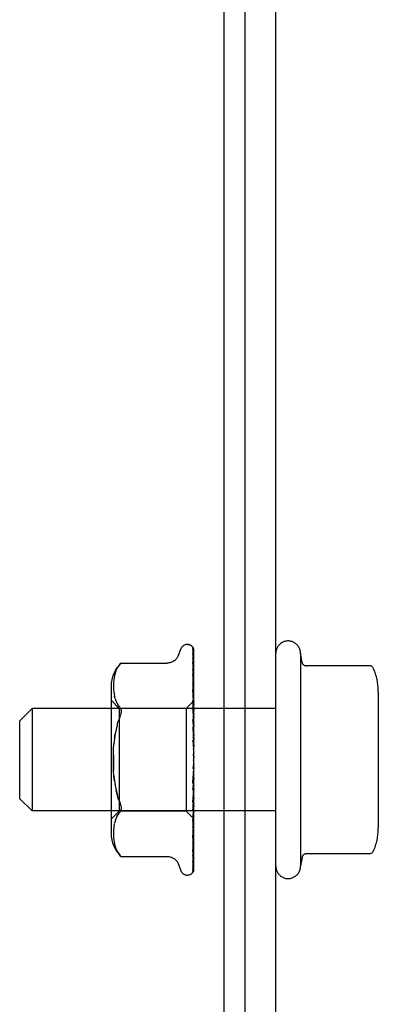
# Model space of a CAD drawing. Header units: inches. Extents: x 0 to 308, y 0 to 199.
# Tile 6 of 139: x 125.963 to 126.838, y 20.881 to 23.284. Entities that reach past the tile are written whole.
import ezdxf

# ---------------------------------------------------------------- set-up
doc = ezdxf.new("R2010")
doc.units = ezdxf.units.IN
doc.header["$LTSCALE"] = 16.920913
doc.header["$MEASUREMENT"] = 0
doc.linetypes.add('HIDDEN', pattern=[0.2, 0.1, -0.1])
doc.layers.get('0').update_dxf_attribs({"linetype": 'CONTINUOUS'})
doc.layers.add('DEFAULT_2', color=8, linetype='HIDDEN')

msp = doc.modelspace()

# ---------------------------------------------------------------- linework, layer by layer
at = {"color": 7, "linetype": 'Continuous'}
for p, q in [((126.4607, 36.4776), (126.4607, 18.5816)), ((126.5127, 18.7241), (126.5127, 36.3736))]:
    msp.add_line(p, q, dxfattribs=at)
at = {"color": 3, "linetype": 'Continuous'}
msp.add_line((126.5877, 18.4776), (126.5877, 36.3326), dxfattribs=at)
at = {"layer": 'DEFAULT_2', "color": 8, "linetype": 'HIDDEN'}
for p, q in [((126.3712, 21.7588), (126.372, 21.7588)), ((126.3839, 21.7531), (126.3839, 21.7531)), ((126.385, 21.7497), (126.3869, 21.6196)), ((126.35, 21.7328), (126.3555, 21.7479)), ((126.3849, 21.7371), (126.385, 21.7362)), ((126.385, 21.7417), (126.3869, 21.6169)), ((126.385, 21.7362), (126.3869, 21.6132)), ((126.3877, 21.4867), (126.3877, 21.7472)), ((126.6477, 21.7376), (126.6477, 21.2176)), ((126.6517, 21.7153), (126.6477, 21.7376)), ((126.2099, 21.7135), (126.21, 21.7136)), ((126.21, 21.7136), (126.3225, 21.7136)), ((126.385, 21.7242), (126.3869, 21.6079)), ((126.385, 21.7155), (126.385, 21.7152)), ((126.385, 21.7152), (126.3869, 21.6019)), ((126.8164, 21.707), (126.6616, 21.707)), ((126.1928, 21.6781), (126.192, 21.6727)), ((126.1939, 21.6835), (126.1928, 21.678)), ((126.1954, 21.6889), (126.1939, 21.6834)), ((126.1974, 21.6943), (126.1954, 21.6888)), ((126.1999, 21.6996), (126.1974, 21.6943)), ((126.385, 21.6979), (126.385, 21.6977)), ((126.385, 21.6977), (126.3869, 21.5942)), ((126.385, 21.6856), (126.3869, 21.5861)), ((126.3858, 21.6792), (126.385, 21.6856)), ((126.1856, 21.6572), (126.1856, 21.298)), ((126.1915, 21.6677), (126.1912, 21.6627)), ((126.1912, 21.6628), (126.1912, 21.6578)), ((126.1912, 21.6579), (126.1913, 21.653)), ((126.1912, 21.6531), (126.1915, 21.6482)), ((126.192, 21.6728), (126.1915, 21.6676)), ((126.385, 21.6633), (126.3869, 21.5763)), ((126.3877, 21.6624), (126.3871, 21.6682)), ((126.1915, 21.6483), (126.192, 21.6432)), ((126.192, 21.6433), (126.1928, 21.6381)), ((126.1928, 21.6381), (126.1939, 21.6327)), ((126.1954, 21.6272), (126.1939, 21.6327)), ((126.385, 21.6483), (126.385, 21.6484)), ((126.385, 21.6484), (126.3869, 21.5664)), ((126.3862, 21.6366), (126.385, 21.6483)), ((126.8377, 21.6437), (126.8377, 21.3114)), ((126.2056, 21.6028), (126.1856, 21.6228)), ((126.1954, 21.6272), (126.1974, 21.6216)), ((126.1974, 21.6217), (126.1999, 21.6162)), ((126.1999, 21.6163), (126.203, 21.6112)), ((126.2066, 21.6063), (126.203, 21.6111)), ((126.3875, 21.6216), (126.3687, 21.6028)), ((126.385, 21.6222), (126.3869, 21.5548)), ((126.385, 21.6049), (126.385, 21.6051)), ((126.385, 21.6051), (126.3869, 21.5434)), ((126.3877, 21.5763), (126.385, 21.6048)), ((126.3875, 21.6216), (126.3869, 21.6209)), ((126.3877, 21.6215), (126.3869, 21.6209)), ((126.3869, 21.6209), (126.3869, 21.6209)), ((126.3869, 21.6196), (126.3869, 21.6196)), ((126.3877, 21.6196), (126.3869, 21.6171)), ((126.3869, 21.6169), (126.3869, 21.6171)), ((126.3869, 21.6132), (126.3869, 21.6131)), ((126.3877, 21.6106), (126.3869, 21.6131)), ((126.3877, 21.6123), (126.3869, 21.6082)), ((126.3869, 21.6079), (126.3869, 21.6082)), ((126.3877, 21.6218), (126.3875, 21.6216)), ((125.9627, 21.5726), (125.9927, 21.6026)), ((126.5877, 21.6026), (125.9927, 21.6026)), ((125.9927, 21.6026), (125.9927, 21.3526)), ((126.2066, 21.581), (126.2032, 21.5721)), ((126.3687, 21.6028), (126.2056, 21.6028)), ((126.2056, 21.6028), (126.2056, 21.3523)), ((126.2066, 21.581), (126.2078, 21.5843)), ((126.3687, 21.6028), (126.3687, 21.3523)), ((126.3869, 21.6019), (126.3869, 21.6018)), ((126.3869, 21.6018), (126.3869, 21.6017)), ((126.3877, 21.5977), (126.3869, 21.6017)), ((126.3877, 21.6001), (126.3869, 21.5946)), ((126.3869, 21.5942), (126.3869, 21.5946)), ((126.3869, 21.5861), (126.3869, 21.5858)), ((126.3877, 21.5804), (126.3869, 21.5858)), ((126.3877, 21.5835), (126.3869, 21.5768)), ((125.9627, 21.3826), (125.9627, 21.5726)), ((126.2003, 21.5624), (126.2032, 21.5721)), ((126.385, 21.5757), (126.3869, 21.5304)), ((126.385, 21.5569), (126.385, 21.5571)), ((126.385, 21.5571), (126.3869, 21.518)), ((126.385, 21.5569), (126.3877, 21.5271)), ((126.3869, 21.5763), (126.3869, 21.5768)), ((126.3869, 21.5664), (126.3869, 21.5661)), ((126.3877, 21.5594), (126.3869, 21.5661)), ((126.3877, 21.5631), (126.3869, 21.5554)), ((126.194, 21.5287), (126.1956, 21.5406)), ((126.3869, 21.5548), (126.3869, 21.5554)), ((126.3869, 21.5434), (126.3869, 21.5431)), ((126.3877, 21.5354), (126.3869, 21.5431)), ((126.3877, 21.5396), (126.3869, 21.5312)), ((126.385, 21.5255), (126.3869, 21.504)), ((126.3869, 21.5304), (126.3869, 21.5312)), ((126.3869, 21.518), (126.3869, 21.5177)), ((126.3877, 21.5094), (126.3869, 21.5177)), ((126.3877, 21.5138), (126.3869, 21.505)), ((126.3869, 21.504), (126.3869, 21.505)), ((126.3877, 21.4821), (126.3869, 21.4909)), ((126.3877, 21.4867), (126.3869, 21.4778)), ((126.3877, 21.4548), (126.3869, 21.4637)), ((126.3877, 21.2073), (126.3877, 21.4821)), ((126.385, 21.4234), (126.3877, 21.4534)), ((126.3869, 21.4506), (126.385, 21.4233)), ((126.3869, 21.4377), (126.385, 21.4041)), ((126.3877, 21.4593), (126.3869, 21.4507)), ((126.3869, 21.4506), (126.3869, 21.4507)), ((126.3869, 21.4377), (126.3869, 21.4369)), ((126.3877, 21.4282), (126.3869, 21.4369)), ((126.3869, 21.4242), (126.385, 21.3735)), ((126.385, 21.4233), (126.385, 21.4234)), ((126.3877, 21.4326), (126.3869, 21.4245)), ((126.3869, 21.4242), (126.3869, 21.4245)), ((126.3869, 21.4122), (126.385, 21.3556)), ((126.385, 21.3738), (126.3877, 21.4031)), ((126.3869, 21.3999), (126.385, 21.3277)), ((126.3869, 21.3892), (126.385, 21.3117)), ((126.3869, 21.4122), (126.3869, 21.4116)), ((126.3877, 21.4035), (126.3869, 21.4116)), ((126.3877, 21.4074), (126.3869, 21.4002)), ((126.3869, 21.3999), (126.3869, 21.4002)), ((126.3869, 21.3892), (126.3869, 21.3887)), ((126.3877, 21.3814), (126.3869, 21.3887)), ((125.9627, 21.3826), (125.9927, 21.3526)), ((126.3869, 21.3784), (126.385, 21.2873)), ((126.385, 21.3735), (126.385, 21.3738)), ((126.3869, 21.3694), (126.385, 21.2737)), ((126.3877, 21.3849), (126.3869, 21.3788)), ((126.3869, 21.3784), (126.3869, 21.3788)), ((126.3869, 21.3694), (126.3869, 21.369)), ((126.3877, 21.3628), (126.3869, 21.369)), ((126.3877, 21.3656), (126.3869, 21.3608)), ((126.5877, 21.3526), (125.9927, 21.3526)), ((126.2056, 21.3523), (126.1856, 21.3323)), ((126.3687, 21.3523), (126.2056, 21.3523)), ((126.3877, 21.3333), (126.3687, 21.3523)), ((126.3869, 21.3606), (126.385, 21.2538)), ((126.385, 21.3279), (126.3877, 21.3555)), ((126.3869, 21.3535), (126.385, 21.2431)), ((126.3869, 21.347), (126.385, 21.2283)), ((126.3869, 21.3421), (126.385, 21.221)), ((126.3869, 21.3606), (126.3869, 21.3608)), ((126.3869, 21.3535), (126.3869, 21.3532)), ((126.3877, 21.3483), (126.3869, 21.3532)), ((126.3877, 21.3504), (126.3869, 21.3472)), ((126.3869, 21.347), (126.3869, 21.3472)), ((126.3869, 21.3421), (126.3869, 21.3419)), ((126.3877, 21.3385), (126.3869, 21.3419)), ((126.1928, 21.3171), (126.192, 21.3119)), ((126.1928, 21.317), (126.1939, 21.3224)), ((126.1954, 21.328), (126.1939, 21.3225)), ((126.1974, 21.3335), (126.1954, 21.328)), ((126.1999, 21.3389), (126.1974, 21.3335)), ((126.3869, 21.3381), (126.385, 21.212)), ((126.3869, 21.3356), (126.385, 21.2082)), ((126.3869, 21.3343), (126.385, 21.2052)), ((126.385, 21.3277), (126.385, 21.3279)), ((126.3877, 21.3398), (126.3869, 21.3382)), ((126.3869, 21.3381), (126.3869, 21.3382)), ((126.3869, 21.3356), (126.3869, 21.3355)), ((126.3877, 21.3338), (126.3869, 21.3355)), ((126.3877, 21.3334), (126.3869, 21.3343)), ((126.1915, 21.307), (126.1912, 21.302)), ((126.1913, 21.3021), (126.1912, 21.2973)), ((126.1912, 21.2973), (126.1912, 21.2924)), ((126.1912, 21.2925), (126.1915, 21.2874)), ((126.192, 21.3119), (126.1915, 21.3069)), ((126.3862, 21.2983), (126.3871, 21.3061)), ((126.3871, 21.3061), (126.3877, 21.3123)), ((126.1915, 21.2875), (126.192, 21.2823)), ((126.192, 21.2824), (126.1928, 21.277)), ((126.1928, 21.2771), (126.1939, 21.2717)), ((126.1939, 21.2718), (126.1954, 21.2662)), ((126.385, 21.2873), (126.385, 21.2874)), ((126.3862, 21.2628), (126.387, 21.2695)), ((126.387, 21.2695), (126.3877, 21.275)), ((126.1954, 21.2663), (126.1974, 21.2608)), ((126.1974, 21.2609), (126.1999, 21.2555)), ((126.2066, 21.2454), (126.2029, 21.2504)), ((126.208, 21.2438), (126.2066, 21.2454)), ((126.385, 21.2538), (126.385, 21.2537)), ((126.385, 21.2537), (126.385, 21.2536)), ((126.8164, 21.2482), (126.6616, 21.2482)), ((126.2091, 21.2425), (126.2097, 21.2419)), ((126.21, 21.2415), (126.2095, 21.2421)), ((126.21, 21.2415), (126.3225, 21.2415)), ((126.35, 21.2223), (126.3555, 21.2073)), ((126.385, 21.2431), (126.385, 21.2428)), ((126.385, 21.2284), (126.385, 21.2278)), ((126.6517, 21.2399), (126.6477, 21.2176)), ((126.3712, 21.1963), (126.372, 21.1963)), ((126.3828, 21.2005), (126.3829, 21.2006)), ((126.3849, 21.2199), (126.3848, 21.2199))]:
    msp.add_line(p, q, dxfattribs=at)
for points in [[(126.3839, 21.7531), (126.3839, 21.7531), (126.3839, 21.7531), (126.384, 21.753), (126.3842, 21.7527), (126.3843, 21.7524), (126.3845, 21.7521), (126.3847, 21.7517), (126.3848, 21.7513), (126.3849, 21.7509), (126.385, 21.7504), (126.385, 21.7499), (126.385, 21.7497)], [(126.3877, 21.7468), (126.3876, 21.7469), (126.3874, 21.7476), (126.3871, 21.7482), (126.3868, 21.7488), (126.3865, 21.7494), (126.3862, 21.75), (126.3859, 21.7505), (126.3855, 21.751), (126.3852, 21.7514), (126.385, 21.7518), (126.3847, 21.7522), (126.3844, 21.7525), (126.3842, 21.7527), (126.3839, 21.7531)], [(126.3877, 21.7393), (126.3876, 21.7395), (126.3872, 21.7413), (126.3868, 21.743), (126.3864, 21.7446), (126.3859, 21.7462), (126.3855, 21.7476), (126.385, 21.749), (126.3846, 21.75)], [(126.3846, 21.7499), (126.3847, 21.7496), (126.3849, 21.749), (126.385, 21.7484), (126.385, 21.7478)], [(126.3877, 21.7472), (126.3876, 21.7475), (126.3871, 21.7489), (126.3866, 21.7501), (126.3859, 21.7513), (126.3851, 21.7525)], [(126.35, 21.7328), (126.3493, 21.731), (126.3485, 21.7294), (126.3476, 21.7277), (126.3465, 21.7261), (126.3454, 21.7245), (126.3441, 21.723), (126.3426, 21.7216), (126.341, 21.7202), (126.3393, 21.7189), (126.3375, 21.7177), (126.3355, 21.7166), (126.3334, 21.7157), (126.3312, 21.7149), (126.3288, 21.7143), (126.3264, 21.7139), (126.3238, 21.7136), (126.3226, 21.7136)], [(126.3847, 21.7433), (126.3847, 21.7434), (126.3847, 21.7434), (126.3847, 21.7434), (126.3848, 21.7432), (126.3849, 21.7429), (126.385, 21.7425), (126.385, 21.7419), (126.385, 21.7417)], [(126.3853, 21.7423), (126.3849, 21.743), (126.3848, 21.7432), (126.3847, 21.7433)], [(126.3877, 21.7221), (126.3874, 21.7238), (126.387, 21.7263), (126.3866, 21.7287), (126.3862, 21.731), (126.3857, 21.7333), (126.3853, 21.7355), (126.3849, 21.7371)], [(126.385, 21.7247), (126.385, 21.7248), (126.3849, 21.7249), (126.385, 21.7248), (126.385, 21.7245), (126.385, 21.7242)], [(126.3877, 21.7374), (126.3874, 21.7381), (126.3872, 21.7387), (126.3869, 21.7393), (126.3867, 21.7399), (126.3864, 21.7404), (126.3861, 21.7409), (126.3858, 21.7414), (126.3856, 21.7419), (126.3853, 21.7423)], [(126.1999, 21.6996), (126.2029, 21.7048), (126.2066, 21.7097)], [(126.2099, 21.7135), (126.2096, 21.7132), (126.2092, 21.7127), (126.2085, 21.7119), (126.2076, 21.7109), (126.2066, 21.7097)], [(126.2066, 21.7097), (126.2076, 21.7109), (126.2085, 21.7119), (126.2092, 21.7127), (126.2096, 21.7132)], [(126.3859, 21.7228), (126.3854, 21.7239), (126.3852, 21.7243), (126.385, 21.7246), (126.385, 21.7247)], [(126.3877, 21.6961), (126.3874, 21.6981), (126.387, 21.7012), (126.3866, 21.7043), (126.3862, 21.7073), (126.3858, 21.7104), (126.3853, 21.7134), (126.385, 21.7155)], [(126.3877, 21.7188), (126.3875, 21.7192), (126.3872, 21.72), (126.3869, 21.7207), (126.3866, 21.7215), (126.3863, 21.7221), (126.3859, 21.7228)], [(126.8255, 21.701), (126.8247, 21.7025), (126.8237, 21.7038), (126.8224, 21.7049), (126.821, 21.7058), (126.8194, 21.7065), (126.8177, 21.7069), (126.8164, 21.707)], [(126.3859, 21.6956), (126.3856, 21.6962), (126.3854, 21.6967), (126.3852, 21.6972), (126.3851, 21.6975), (126.385, 21.6978), (126.385, 21.6978)], [(126.3871, 21.6682), (126.3866, 21.6718), (126.3858, 21.6792)], [(126.3877, 21.6915), (126.3876, 21.6918), (126.3872, 21.6927), (126.3869, 21.6935), (126.3865, 21.6943), (126.3859, 21.6956)], [(126.3861, 21.6601), (126.3858, 21.6608), (126.3856, 21.6614), (126.3854, 21.662), (126.3852, 21.6625), (126.3851, 21.6629), (126.385, 21.6632), (126.385, 21.6633)], [(126.3877, 21.6565), (126.3875, 21.657), (126.3872, 21.6578), (126.3868, 21.6586), (126.3861, 21.6601)], [(126.3877, 21.6219), (126.3874, 21.6243), (126.3862, 21.6366)], [(126.2066, 21.6063), (126.2078, 21.6045), (126.2088, 21.6024), (126.2095, 21.6003), (126.2099, 21.598), (126.21, 21.5956), (126.2099, 21.593), (126.2095, 21.5903), (126.2088, 21.5874), (126.2078, 21.5843)], [(126.3877, 21.6152), (126.3876, 21.6154), (126.3872, 21.6162), (126.3869, 21.617), (126.3865, 21.6178), (126.3861, 21.6186), (126.3858, 21.6193), (126.3855, 21.6201), (126.3853, 21.6207), (126.3851, 21.6213), (126.3851, 21.6218), (126.385, 21.6222)], [(126.3877, 21.6208), (126.3874, 21.6205), (126.3872, 21.6202), (126.387, 21.6199), (126.3869, 21.6197), (126.3869, 21.6196), (126.3869, 21.6196)], [(126.3877, 21.6188), (126.3875, 21.619), (126.3873, 21.6192), (126.3871, 21.6194), (126.3869, 21.6196)], [(126.3877, 21.6169), (126.3874, 21.6168), (126.3872, 21.6168), (126.387, 21.6167), (126.3869, 21.6168), (126.3869, 21.6169)], [(126.3877, 21.6149), (126.3874, 21.6145), (126.3872, 21.6141), (126.387, 21.6138), (126.3869, 21.6135), (126.3869, 21.6133), (126.3869, 21.6132)], [(126.3877, 21.6074), (126.3874, 21.6074), (126.3872, 21.6074), (126.387, 21.6075), (126.3869, 21.6077), (126.3869, 21.6079)], [(126.3877, 21.6041), (126.3874, 21.6037), (126.3872, 21.6032), (126.3871, 21.6028), (126.3869, 21.6024), (126.3869, 21.6021), (126.3869, 21.6019)], [(126.3877, 21.5931), (126.3874, 21.5932), (126.3872, 21.5934), (126.387, 21.5936), (126.3869, 21.5939), (126.3869, 21.5942)], [(126.3877, 21.5887), (126.3874, 21.5882), (126.3872, 21.5876), (126.387, 21.5871), (126.3869, 21.5867), (126.3869, 21.5862), (126.3869, 21.5861)], [(126.2003, 21.5624), (126.1977, 21.5518), (126.1956, 21.5406), (126.194, 21.5287), (126.1927, 21.5164)], [(126.3877, 21.569), (126.3876, 21.5691), (126.3873, 21.5698), (126.387, 21.5704), (126.3867, 21.571), (126.3863, 21.5717), (126.386, 21.5723), (126.3857, 21.573), (126.3854, 21.5737), (126.3852, 21.5744), (126.3851, 21.5751), (126.385, 21.5757), (126.385, 21.5757)], [(126.3877, 21.5747), (126.3874, 21.5749), (126.3872, 21.5752), (126.387, 21.5755), (126.3869, 21.5759), (126.3869, 21.5763)], [(126.3877, 21.5693), (126.3874, 21.5687), (126.3872, 21.5682), (126.387, 21.5676), (126.3869, 21.567), (126.3869, 21.5665), (126.3869, 21.5664)], [(126.3877, 21.5527), (126.3874, 21.5531), (126.3872, 21.5534), (126.387, 21.5539), (126.3869, 21.5543), (126.3869, 21.5548)], [(126.3877, 21.5466), (126.3874, 21.546), (126.3872, 21.5454), (126.387, 21.5448), (126.3869, 21.5442), (126.3869, 21.5436), (126.3869, 21.5434)], [(126.194, 21.4264), (126.1927, 21.4387), (126.1918, 21.4514), (126.1913, 21.4644), (126.1912, 21.4776), (126.1913, 21.4907), (126.1918, 21.5037), (126.1927, 21.5164)], [(126.3867, 21.5214), (126.3864, 21.5218), (126.3861, 21.5223), (126.3858, 21.5229), (126.3855, 21.5235), (126.3853, 21.5242), (126.3851, 21.5249), (126.385, 21.5256)], [(126.3877, 21.5197), (126.3875, 21.52), (126.3872, 21.5205), (126.3867, 21.5214)], [(126.3877, 21.5281), (126.3874, 21.5285), (126.3872, 21.529), (126.387, 21.5295), (126.3869, 21.53), (126.3869, 21.5304)], [(126.3877, 21.5214), (126.3874, 21.5208), (126.3872, 21.5202), (126.387, 21.5195), (126.3869, 21.5189), (126.3869, 21.5183), (126.3869, 21.518)], [(126.1913, 21.4907), (126.1912, 21.4776), (126.1913, 21.4644), (126.1918, 21.4514)], [(126.3877, 21.5016), (126.3874, 21.5021), (126.3872, 21.5026), (126.387, 21.5032), (126.3869, 21.5038), (126.3869, 21.504)], [(126.3877, 21.4946), (126.3874, 21.494), (126.3872, 21.4934), (126.387, 21.4928), (126.3869, 21.4922), (126.3869, 21.4916), (126.3869, 21.4909)], [(126.387, 21.4653), (126.3867, 21.4639), (126.3864, 21.4624), (126.3861, 21.4608), (126.3858, 21.4592), (126.3855, 21.4576), (126.3852, 21.4561)], [(126.3868, 21.4594), (126.3871, 21.4598), (126.3873, 21.4601), (126.3875, 21.4603), (126.3877, 21.4606)], [(126.3877, 21.4742), (126.3874, 21.4748), (126.3872, 21.4754), (126.387, 21.476), (126.3869, 21.4766), (126.3869, 21.4772), (126.3869, 21.4778)], [(126.387, 21.4653), (126.3869, 21.4649), (126.3869, 21.4643), (126.3869, 21.4637)], [(126.3877, 21.4672), (126.3874, 21.4667), (126.3872, 21.4661), (126.387, 21.4655), (126.387, 21.4653)], [(126.1927, 21.4387), (126.194, 21.4264), (126.1956, 21.4146), (126.1977, 21.4033), (126.2003, 21.3928), (126.2032, 21.3831), (126.2066, 21.3741)], [(126.3851, 21.456), (126.3852, 21.4564), (126.3854, 21.457), (126.3857, 21.4576), (126.3859, 21.4581), (126.3861, 21.4585), (126.3864, 21.4588), (126.3866, 21.4591), (126.3868, 21.4594)], [(126.3877, 21.447), (126.3874, 21.4476), (126.3872, 21.4482), (126.387, 21.4488), (126.3869, 21.4495), (126.3869, 21.4501), (126.3869, 21.4506)], [(126.3877, 21.4401), (126.3874, 21.4397), (126.3872, 21.4392), (126.387, 21.4386), (126.3869, 21.4381), (126.3869, 21.4377)], [(126.3869, 21.4204), (126.3869, 21.4201), (126.3868, 21.42), (126.3867, 21.4199), (126.3865, 21.4199), (126.3863, 21.4199), (126.3861, 21.42), (126.3859, 21.4202), (126.3857, 21.4205), (126.3855, 21.4208), (126.3853, 21.4212), (126.3852, 21.4217), (126.3851, 21.4223), (126.385, 21.4229), (126.385, 21.4233)], [(126.3877, 21.4209), (126.3874, 21.4215), (126.3872, 21.4221), (126.387, 21.4227), (126.3869, 21.4233), (126.3869, 21.4239), (126.3869, 21.4242)], [(126.3877, 21.4145), (126.3874, 21.4141), (126.3872, 21.4137), (126.387, 21.4132), (126.3869, 21.4127), (126.3869, 21.4122)], [(126.2066, 21.3741), (126.2032, 21.3831), (126.2003, 21.3928), (126.1977, 21.4033)], [(126.385, 21.4041), (126.3851, 21.4046), (126.3852, 21.4053), (126.3854, 21.406), (126.3857, 21.4067), (126.386, 21.4073), (126.3863, 21.4079), (126.3866, 21.4085), (126.3872, 21.4096)], [(126.3877, 21.3968), (126.3874, 21.3974), (126.3872, 21.398), (126.387, 21.3986), (126.3869, 21.3992), (126.3869, 21.3997), (126.3869, 21.3999)], [(126.3877, 21.3911), (126.3874, 21.3908), (126.3872, 21.3904), (126.387, 21.3901), (126.3869, 21.3896), (126.3869, 21.3892)], [(126.3872, 21.4096), (126.3875, 21.4102), (126.3877, 21.4105)], [(126.2066, 21.3741), (126.2078, 21.3708), (126.2088, 21.3677), (126.2095, 21.3648), (126.2099, 21.3621), (126.21, 21.3595), (126.2099, 21.3571), (126.2095, 21.3549)], [(126.3877, 21.3756), (126.3874, 21.3762), (126.3872, 21.3768), (126.387, 21.3773), (126.3869, 21.3779), (126.3869, 21.3783), (126.3869, 21.3784)], [(126.3877, 21.3708), (126.3874, 21.3706), (126.3872, 21.3704), (126.387, 21.3701), (126.3869, 21.3698), (126.3869, 21.3694)], [(126.1999, 21.3389), (126.203, 21.344), (126.2066, 21.3489)], [(126.2066, 21.3489), (126.2078, 21.3507), (126.2088, 21.3527), (126.2095, 21.3549)], [(126.385, 21.3556), (126.385, 21.3557), (126.3851, 21.3562), (126.3852, 21.3568), (126.3854, 21.3574), (126.3856, 21.3581), (126.3859, 21.3588), (126.3863, 21.3595), (126.3866, 21.3603), (126.387, 21.361), (126.3873, 21.3617), (126.3877, 21.3625)], [(126.3877, 21.3582), (126.3874, 21.3587), (126.3872, 21.3592), (126.387, 21.3597), (126.3869, 21.3601), (126.3869, 21.3605), (126.3869, 21.3606)], [(126.3877, 21.3544), (126.3874, 21.3543), (126.3872, 21.3542), (126.387, 21.354), (126.3869, 21.3538), (126.3869, 21.3535)], [(126.3877, 21.345), (126.3874, 21.3455), (126.3872, 21.3459), (126.387, 21.3463), (126.3869, 21.3466), (126.3869, 21.3469), (126.3869, 21.347)], [(126.3877, 21.3424), (126.3874, 21.3424), (126.3872, 21.3425), (126.387, 21.3424), (126.3869, 21.3423), (126.3869, 21.3421)], [(126.3862, 21.3152), (126.3868, 21.3166), (126.3872, 21.3173), (126.3875, 21.3181), (126.3877, 21.3186)], [(126.3877, 21.3366), (126.3874, 21.337), (126.3872, 21.3374), (126.387, 21.3377), (126.3869, 21.3379), (126.3869, 21.3381), (126.3869, 21.3381)], [(126.3877, 21.3353), (126.3874, 21.3355), (126.3872, 21.3356), (126.387, 21.3357), (126.3869, 21.3357), (126.3869, 21.3356), (126.3869, 21.3356)], [(126.3877, 21.3342), (126.3875, 21.3342), (126.3873, 21.3342), (126.3871, 21.3342), (126.3869, 21.3343)], [(126.385, 21.3117), (126.385, 21.3119), (126.3851, 21.3122), (126.3852, 21.3127), (126.3854, 21.3132), (126.3856, 21.3138), (126.3859, 21.3145), (126.3862, 21.3152)], [(126.385, 21.2874), (126.3854, 21.2902), (126.3862, 21.2983)], [(126.385, 21.2737), (126.385, 21.2737), (126.3851, 21.2739), (126.3851, 21.2742), (126.3853, 21.2746), (126.3855, 21.2752), (126.3858, 21.2758), (126.3861, 21.2765), (126.3867, 21.2779)], [(126.3867, 21.2779), (126.3871, 21.2788), (126.3874, 21.2796), (126.3877, 21.2802)], [(126.1999, 21.2555), (126.2029, 21.2504), (126.2066, 21.2454)], [(126.385, 21.2536), (126.3853, 21.256), (126.3862, 21.2628)], [(126.385, 21.2278), (126.3853, 21.2296), (126.3858, 21.2322), (126.3862, 21.2349), (126.3866, 21.2376), (126.387, 21.2403), (126.3874, 21.2431), (126.3877, 21.245)], [(126.385, 21.2428), (126.385, 21.2428), (126.3851, 21.243), (126.3852, 21.2433), (126.3854, 21.2437), (126.3856, 21.2442)], [(126.3856, 21.2442), (126.3862, 21.2455), (126.3866, 21.2463), (126.3869, 21.2471), (126.3873, 21.2479), (126.3876, 21.2488), (126.3877, 21.249)], [(126.8255, 21.2541), (126.8247, 21.2527), (126.8237, 21.2514), (126.8224, 21.2502), (126.821, 21.2493), (126.8194, 21.2487), (126.8177, 21.2483), (126.8164, 21.2482)], [(126.2077, 21.2441), (126.2082, 21.2435), (126.2087, 21.243)], [(126.2091, 21.2426), (126.2086, 21.2431), (126.208, 21.2438)], [(126.2099, 21.2417), (126.21, 21.2416), (126.21, 21.2415)], [(126.3226, 21.2415), (126.3238, 21.2415), (126.3264, 21.2413), (126.3288, 21.2409), (126.3312, 21.2402), (126.3334, 21.2395), (126.3355, 21.2385), (126.3375, 21.2375), (126.3393, 21.2363), (126.341, 21.235), (126.3426, 21.2336), (126.3441, 21.2321), (126.3454, 21.2306), (126.3465, 21.229), (126.3476, 21.2274), (126.3485, 21.2258), (126.3493, 21.2241), (126.35, 21.2223)], [(126.3848, 21.2106), (126.3852, 21.2118), (126.3856, 21.2136), (126.3861, 21.2155), (126.3865, 21.2175), (126.387, 21.2195), (126.3874, 21.2217), (126.3877, 21.2233)], [(126.3848, 21.2199), (126.3849, 21.22), (126.385, 21.2203), (126.3852, 21.2206)], [(126.385, 21.221), (126.385, 21.2207), (126.385, 21.2203), (126.3849, 21.22), (126.3849, 21.2199)], [(126.3852, 21.2206), (126.3857, 21.2215), (126.386, 21.2221), (126.3863, 21.2226), (126.3866, 21.2232), (126.3869, 21.2239), (126.3872, 21.2246), (126.3875, 21.2253), (126.3877, 21.2259)], [(126.3877, 21.2073), (126.3871, 21.206), (126.3865, 21.2049), (126.3859, 21.2038), (126.3853, 21.203), (126.3847, 21.2022), (126.3841, 21.2016), (126.3836, 21.2011), (126.3833, 21.2008), (126.383, 21.2006), (126.3829, 21.2005), (126.3828, 21.2005)], [(126.3838, 21.2016), (126.3844, 21.2024), (126.3851, 21.2036), (126.3857, 21.2049), (126.3863, 21.2062), (126.3868, 21.2076), (126.3872, 21.2091), (126.3877, 21.2107)], [(126.385, 21.2052), (126.385, 21.2049), (126.385, 21.2044), (126.3849, 21.2038), (126.3847, 21.2033), (126.3845, 21.2028), (126.3843, 21.2023), (126.3841, 21.2019), (126.3839, 21.2016), (126.3838, 21.2016)], [(126.385, 21.2082), (126.385, 21.2079), (126.3849, 21.2073), (126.3848, 21.2068), (126.3847, 21.2064), (126.3846, 21.206), (126.3845, 21.2058), (126.3844, 21.2058), (126.3844, 21.2058)], [(126.3844, 21.2058), (126.3844, 21.2058), (126.3845, 21.2059)], [(126.3845, 21.2059), (126.3849, 21.2065), (126.3852, 21.2069), (126.3854, 21.2073), (126.3857, 21.2078), (126.386, 21.2083), (126.3863, 21.2089), (126.3866, 21.2094), (126.387, 21.2101), (126.3872, 21.2107), (126.3875, 21.2114), (126.3877, 21.2118)], [(126.385, 21.212), (126.385, 21.2114), (126.3849, 21.2108), (126.3848, 21.2106)]]:
    msp.add_lwpolyline(points, dxfattribs=at)
for centre, radius, start, end in [((126.3712, 21.7422), 0.0167, 90, 160), ((126.372, 21.7422), 0.0167, 38.6218, 90), ((126.6177, 21.7376), 0.03, 359.9957, 180), ((126.2632, 21.6572), 0.0776, 133.3008, 180), ((126.6616, 21.717), 0.01, 189.7805, 270), ((126.6965, 21.6437), 0.1412, 0, 23.95), ((126.2632, 21.298), 0.0776, 180, 226.6992), ((126.6965, 21.3114), 0.1412, 336.05, 360), ((126.6616, 21.2382), 0.01, 90, 170.2195), ((126.3712, 21.213), 0.0167, 200, 270), ((126.372, 21.213), 0.0167, 270, 340.0516), ((126.6177, 21.2176), 0.03, 180, 0.0043)]:
    msp.add_arc(centre, radius, start, end, dxfattribs=at)

doc.saveas('drawing.dxf')
